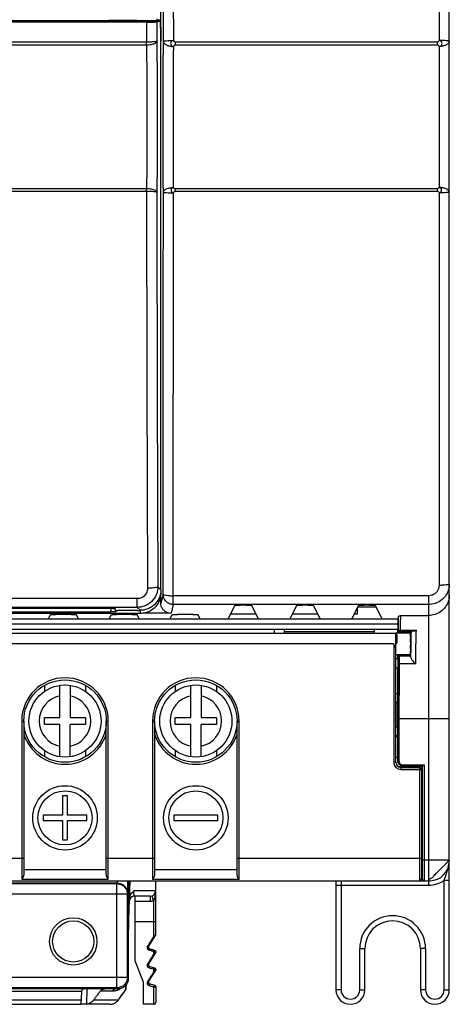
# Model space of a CAD drawing. Header units: millimetres. Extents: x 0 to 420, y 0 to 594.
# Tile 16 of 25: x 122 to 163, y 346 to 442. Entities that reach past the tile are written whole.
import ezdxf

# ---------------------------------------------------------------- set-up
doc = ezdxf.new("R2010")
doc.units = ezdxf.units.MM

msp = doc.modelspace()

# ---------------------------------------------------------------- linework, layer by layer
at = {"color": 7, "linetype": 'Continuous'}
for p, q in [((163.256, 347.527), (163.256, 507.127)), ((135.256, 386.376), (135.256, 493.168)), ((136.505, 439.703), (136.47, 492.385)), ((135.505, 439.628), (135.47, 492.309)), ((162.256, 491.382), (162.256, 439.703)), ((130.052, 441.62), (130.256, 441.688)), ((130.256, 441.688), (132.919, 441.688)), ((131.056, 441.688), (131.056, 441.579)), ((131.356, 441.688), (131.356, 441.577)), ((132.256, 441.688), (132.256, 441.577)), ((132.556, 441.688), (132.556, 441.574)), ((132.919, 441.688), (132.987, 441.654)), ((135.204, 441.644), (134.862, 441.758)), ((133.863, 441.496), (64.648, 441.496)), ((129.085, 441.614), (102.719, 441.614)), ((130.056, 441.575), (102.756, 441.575)), ((130.052, 441.62), (129.085, 441.614)), ((131.356, 441.577), (135.08, 441.577)), ((132.556, 441.654), (133.424, 441.654)), ((133.424, 441.654), (133.424, 441.577)), ((133.45, 441.645), (133.424, 441.654)), ((133.45, 441.645), (133.45, 441.577)), ((133.45, 441.644), (135.204, 441.644)), ((133.863, 441.496), (133.859, 439.545)), ((134.863, 441.504), (134.859, 439.627)), ((135.08, 441.577), (134.863, 441.504)), ((135.204, 441.536), (135.08, 441.577)), ((133.859, 439.545), (64.652, 439.545)), ((133.858, 439.247), (64.653, 439.247)), ((162.101, 439.545), (136.661, 439.545)), ((136.661, 439.545), (136.661, 439.247)), ((162.101, 439.247), (136.661, 439.247)), ((162.101, 439.247), (162.101, 439.545)), ((162.256, 439.118), (162.256, 425.427)), ((133.869, 425.054), (64.642, 425.054)), ((133.867, 425.313), (64.644, 425.313)), ((136.469, 385.789), (136.502, 424.917)), ((162.122, 425.313), (136.636, 425.313)), ((136.636, 425.313), (136.636, 425.054)), ((162.122, 425.054), (136.636, 425.054)), ((162.122, 425.054), (162.122, 425.313)), ((162.256, 424.917), (162.256, 386.798)), ((134.965, 386.667), (135.256, 386.376)), ((132.969, 385.512), (65.542, 385.512)), ((132.969, 384.664), (132.969, 385.512)), ((135.256, 385.085), (135.256, 386.071)), ((135.469, 385.94), (135.256, 385.085)), ((161.256, 385.789), (136.469, 385.789)), ((136.469, 384.941), (136.469, 385.789)), ((161.256, 357.677), (161.256, 385.789)), ((132.969, 384.664), (65.542, 384.664)), ((128.856, 384.56), (69.656, 384.56)), ((130.391, 384.541), (130.391, 384.225)), ((130.856, 384.351), (130.856, 384.508)), ((130.891, 384.348), (130.891, 384.238)), ((132.956, 384.345), (131.056, 384.345)), ((132.969, 384.664), (133.257, 384.376)), ((133.156, 384.371), (133.156, 384.351)), ((133.256, 384.371), (133.256, 384.07)), ((136.469, 384.941), (136.255, 384.085)), ((161.256, 384.941), (136.469, 384.941)), ((141.799, 383.54), (142.464, 384.871)), ((143.547, 384.888), (142.964, 384.888)), ((144.047, 384.871), (144.712, 383.54)), ((147.799, 383.54), (148.464, 384.871)), ((149.547, 384.888), (148.964, 384.888)), ((150.047, 384.871), (150.712, 383.54)), ((153.799, 383.54), (154.464, 384.871)), ((154.356, 384.027), (154.356, 384.653)), ((154.392, 384.727), (156.119, 384.727)), ((155.547, 384.888), (154.964, 384.888)), ((156.047, 384.871), (156.712, 383.54)), ((133.256, 384.07), (65.256, 384.07)), ((68.12, 384.225), (130.391, 384.225)), ((68.331, 383.54), (158.272, 383.54)), ((124.349, 383.54), (124.561, 383.963)), ((126.551, 383.98), (125.06, 383.98)), ((127.262, 383.54), (127.051, 383.963)), ((130.249, 383.54), (130.461, 383.963)), ((132.451, 383.98), (130.96, 383.98)), ((133.162, 383.54), (132.951, 383.963)), ((136.255, 384.085), (133.476, 384.085)), ((136.149, 383.54), (136.361, 383.963)), ((138.351, 383.98), (136.86, 383.98)), ((139.062, 383.54), (138.851, 383.963)), ((142.042, 384.027), (144.469, 384.027)), ((148.042, 384.027), (150.469, 384.027)), ((154.042, 384.027), (154.356, 384.027)), ((158.339, 383.807), (158.272, 383.54)), ((158.272, 383.54), (158.272, 383.027)), ((158.556, 383.877), (161.256, 383.877)), ((158.268, 382.527), (68.311, 382.527)), ((158.272, 383.027), (68.32, 383.027)), ((146.276, 382.127), (146.276, 382.527)), ((147.256, 382.127), (147.256, 382.527)), ((158.256, 382.174), (158.256, 382.527)), ((158.311, 382.477), (158.261, 382.377)), ((158.513, 382.45), (160.057, 382.45)), ((158.056, 382.127), (68.456, 382.127)), ((147.256, 382.327), (155.956, 382.327)), ((155.956, 382.127), (155.956, 382.327)), ((158.056, 369.627), (158.056, 382.177)), ((158.056, 382.177), (159.456, 382.177)), ((158.155, 381.793), (158.156, 381.227)), ((158.411, 382.377), (158.361, 382.277)), ((158.412, 382.377), (158.411, 382.377)), ((158.414, 382.377), (158.412, 382.377)), ((158.418, 382.378), (158.414, 382.377)), ((158.422, 382.378), (158.418, 382.378)), ((158.422, 382.378), (159.797, 382.378)), ((159.456, 382.277), (159.543, 382.364)), ((159.456, 382.227), (159.456, 382.277)), ((157.856, 381.127), (68.656, 381.127)), ((157.856, 381.127), (157.856, 369.627)), ((158.056, 380.077), (159.456, 380.077)), ((158.056, 379.697), (158.256, 379.697)), ((158.256, 379.697), (158.256, 380.08)), ((158.261, 379.877), (158.282, 379.836)), ((158.361, 379.977), (158.382, 379.936)), ((159.496, 379.936), (158.382, 379.936)), ((159.456, 380.027), (159.456, 379.977)), ((159.496, 379.936), (159.456, 379.977)), ((158.056, 378.797), (158.256, 378.797)), ((158.256, 376.259), (158.256, 378.797)), ((159.996, 379.172), (158.384, 379.172)), ((123.956, 377.085), (123.956, 376.494)), ((125.456, 373.977), (125.456, 377.091)), ((126.456, 377.091), (126.456, 373.977)), ((127.956, 377.085), (127.956, 376.494)), ((136.656, 377.085), (136.656, 376.497)), ((138.156, 373.977), (138.156, 377.091)), ((139.156, 377.091), (139.156, 373.977)), ((140.656, 377.085), (140.656, 376.497)), ((158.259, 376.259), (158.056, 376.259)), ((158.252, 375.459), (158.252, 376.259)), ((158.056, 375.459), (158.252, 375.459)), ((158.242, 373.027), (158.242, 375.459)), ((123.956, 373.277), (123.956, 373.977)), ((123.956, 373.977), (125.456, 373.977)), ((126.456, 373.977), (127.956, 373.977)), ((127.956, 373.977), (127.956, 373.277)), ((136.656, 373.277), (136.656, 373.977)), ((136.656, 373.977), (138.156, 373.977)), ((139.156, 373.977), (140.656, 373.977)), ((140.656, 373.977), (140.656, 373.277)), ((158.271, 373.883), (158.271, 369.759)), ((158.271, 373.883), (163.256, 373.883)), ((158.371, 373.883), (158.371, 369.759)), ((121.756, 373.627), (121.756, 358.253)), ((121.956, 373.627), (121.756, 373.627)), ((121.956, 373.627), (121.956, 358.836)), ((125.456, 373.277), (123.956, 373.277)), ((125.456, 370.163), (125.456, 373.277)), ((126.456, 370.163), (126.456, 373.277)), ((127.956, 373.277), (126.456, 373.277)), ((129.956, 358.836), (129.956, 373.627)), ((129.956, 373.627), (130.156, 373.627)), ((130.156, 358.253), (130.156, 373.627)), ((134.456, 373.627), (134.456, 358.253)), ((134.656, 373.627), (134.456, 373.627)), ((134.656, 373.627), (134.656, 358.836)), ((138.156, 373.277), (136.656, 373.277)), ((138.156, 370.163), (138.156, 373.277)), ((139.156, 370.163), (139.156, 373.277)), ((140.656, 373.277), (139.156, 373.277)), ((142.656, 358.836), (142.656, 373.627)), ((142.656, 373.627), (142.856, 373.627)), ((142.856, 358.253), (142.856, 373.627)), ((158.252, 373.027), (158.056, 373.027)), ((158.252, 372.227), (158.252, 373.027)), ((158.056, 372.227), (158.259, 372.227)), ((158.056, 372.127), (158.256, 372.127)), ((158.256, 369.759), (158.256, 372.227)), ((123.956, 370.759), (123.956, 370.169)), ((127.956, 370.759), (127.956, 370.169)), ((136.656, 370.757), (136.656, 370.169)), ((140.656, 370.757), (140.656, 370.169)), ((158.056, 370.127), (158.256, 370.127)), ((158.056, 369.627), (157.856, 369.627)), ((158.371, 369.759), (158.256, 369.759)), ((158.256, 369.227), (160.629, 369.227)), ((158.556, 369.127), (158.556, 368.927)), ((158.556, 369.127), (160.356, 369.127)), ((158.771, 369.359), (158.771, 369.259)), ((158.771, 369.359), (160.829, 369.359)), ((158.771, 369.259), (160.656, 369.259)), ((160.356, 369.127), (160.356, 358.127)), ((160.629, 369.259), (160.629, 358.327)), ((160.829, 369.359), (160.829, 358.127)), ((158.556, 368.927), (160.556, 368.927)), ((160.556, 368.927), (160.556, 358.327)), ((160.629, 368.591), (160.556, 368.591)), ((160.629, 368.391), (160.556, 368.391)), ((160.629, 368.227), (160.556, 368.227)), ((125.706, 366.357), (125.706, 364.477)), ((126.206, 366.357), (125.706, 366.357)), ((126.206, 364.477), (126.206, 366.357)), ((123.826, 364.477), (123.826, 363.977)), ((125.706, 364.477), (123.826, 364.477)), ((128.086, 364.477), (126.206, 364.477)), ((128.086, 363.977), (128.086, 364.477)), ((140.781, 364.477), (136.531, 364.477)), ((136.531, 364.477), (136.531, 363.977)), ((140.781, 363.977), (140.781, 364.477)), ((123.826, 363.977), (125.706, 363.977)), ((125.706, 363.977), (125.706, 362.097)), ((126.206, 362.097), (126.206, 363.977)), ((126.206, 363.977), (128.086, 363.977)), ((136.531, 363.977), (140.781, 363.977)), ((125.706, 362.097), (126.206, 362.097)), ((117.256, 360.327), (121.956, 360.327)), ((129.956, 360.327), (134.656, 360.327)), ((142.656, 360.327), (160.556, 360.327)), ((163.256, 360.127), (160.629, 360.127)), ((129.956, 359.195), (121.956, 359.195)), ((142.656, 359.195), (134.656, 359.195)), ((65.71, 358.127), (160.356, 358.127)), ((131.056, 358.077), (79.456, 358.077)), ((131.052, 357.877), (79.459, 357.877)), ((79.512, 357.842), (131, 357.842)), ((130.156, 358.253), (121.756, 358.253)), ((131.035, 357.877), (131, 357.842)), ((131, 347.729), (131, 357.842)), ((131.052, 357.877), (131.052, 358.077)), ((131.056, 358.077), (131.056, 358.127)), ((132.052, 356.894), (132.052, 358.127)), ((132.104, 358.127), (132.102, 348.626)), ((132.103, 353.487), (132.265, 358.127)), ((142.856, 358.253), (134.456, 358.253)), ((134.756, 352.87), (134.756, 358.127)), ((152.256, 358.127), (152.256, 347.527)), ((152.256, 357.677), (161.256, 357.677)), ((152.756, 358.127), (152.756, 347.527)), ((160.367, 358.127), (161.356, 358.127)), ((160.629, 358.327), (160.556, 358.327)), ((162.756, 347.527), (162.756, 358.177)), ((162.756, 358.177), (163.256, 358.177)), ((78.512, 356.842), (131.999, 356.842)), ((132.052, 356.894), (131.999, 356.842)), ((131.999, 356.842), (131.999, 348.728)), ((134.256, 356.627), (132.695, 356.627)), ((132.756, 350.339), (132.756, 356.627)), ((134.256, 356.127), (134.256, 356.627)), ((134.556, 356.173), (134.406, 356.65)), ((132.756, 356.127), (134.256, 356.127)), ((134.556, 356.173), (134.556, 352.681)), ((134.756, 354.127), (132.756, 354.127)), ((134.079, 351.764), (134.732, 352.79)), ((133.956, 351.608), (133.956, 351.652)), ((134.056, 351.64), (134.056, 351.683)), ((134.079, 350.064), (134.732, 351.09)), ((134.683, 351.347), (134.164, 351.496)), ((134.556, 351.244), (134.556, 350.959)), ((134.756, 351.251), (134.756, 351.17)), ((154.556, 347.527), (154.556, 351.527)), ((154.556, 351.527), (155.056, 351.527)), ((155.056, 347.527), (155.056, 351.527)), ((160.456, 351.527), (160.456, 347.527)), ((160.956, 351.527), (160.456, 351.527)), ((160.956, 351.527), (160.956, 347.527)), ((133.556, 348.339), (132.756, 350.339)), ((133.956, 349.887), (133.956, 349.931)), ((134.056, 349.94), (134.056, 349.983)), ((134.079, 348.364), (134.732, 349.39)), ((134.683, 349.647), (134.164, 349.796)), ((134.556, 349.522), (134.556, 349.238)), ((134.756, 349.551), (134.756, 349.47)), ((131.999, 348.728), (111.398, 348.728)), ((131.902, 347.718), (131.913, 348.043)), ((131.999, 348.728), (132.102, 348.626)), ((133.556, 348.339), (133.556, 346.127)), ((133.956, 348.165), (133.956, 348.209)), ((134.056, 348.24), (134.056, 348.283)), ((134.683, 347.947), (134.164, 348.096)), ((131.101, 347.627), (110.936, 347.627)), ((131, 347.729), (111.398, 347.729)), ((116.903, 347.404), (127.583, 347.404)), ((127.533, 346.128), (127.575, 347.333)), ((128.085, 347.627), (128.034, 346.149)), ((130.555, 347.404), (129.378, 347.404)), ((131, 347.729), (131.101, 347.627)), ((131.84, 347.542), (131.844, 347.548)), ((134.556, 347.801), (134.556, 346.127)), ((134.756, 347.851), (134.756, 346.327)), ((152.756, 347.527), (152.256, 347.527)), ((154.556, 347.527), (155.056, 347.527)), ((160.956, 347.527), (160.456, 347.527)), ((162.756, 347.527), (163.256, 347.527)), ((80.211, 346.127), (127.533, 346.127)), ((111.506, 346.572), (127.549, 346.572)), ((130.304, 346.127), (127.546, 346.127)), ((128.752, 346.572), (131.135, 346.572)), ((134.556, 346.127), (133.556, 346.127))]:
    msp.add_line(p, q, dxfattribs=at)
for centre, radius in [((125.956, 373.627), 4), ((138.656, 373.627), 4), ((125.956, 373.627), 3.5), ((138.656, 373.627), 3.5), ((125.956, 364.227), 3.125), ((138.656, 364.227), 3.125), ((125.956, 364.227), 2.625), ((138.656, 364.227), 2.625), ((126.756, 352.227), 2.3), ((126.756, 352.227), 2)]:
    msp.add_circle(centre, radius, dxfattribs=at)
for centre, radius, start, end in [((158.056, 381.227), 0.1, 277.95998, 0), ((125.956, 373.627), 4.2, 0, 180), ((138.656, 373.627), 4.2, 0, 180), ((125.956, 373.627), 2.5, 101.53696, 258.46304), ((125.956, 373.627), 2.5, 281.53696, 78.46304), ((138.656, 373.627), 2.5, 101.53696, 258.46304), ((138.656, 373.627), 2.5, 281.53696, 78.46304), ((125.956, 373.627), 4.2, 197.74403, 342.25476), ((138.656, 373.627), 4.2, 197.74403, 342.25476), ((158.556, 369.627), 0.7, 180, 270), ((158.556, 369.627), 0.5, 180, 270), ((160.356, 368.927), 0.2, 0, 90), ((161.356, 360.027), 1.9, 270, 0), ((161.256, 360.177), 2, 342, 350.8903), ((160.356, 358.327), 0.2, 270, 360), ((160.829, 358.327), 0.2, 180, 270), ((161.256, 360.177), 2.5, 270, 306.8699), ((132.695, 356.127), 0.5, 90.0001, 178), ((134.256, 357.127), 0.5, 270.00039, 0), ((134.256, 357.127), 1, 270, 287.4576), ((157.756, 351.527), 3.2, 0, 180), ((157.756, 351.527), 2.7, 0, 180), ((134.606, 352.87), 0.15, 327.52881, 359.96848), ((134.206, 351.683), 0.15, 147.52881, 180), ((134.206, 351.64), 0.15, 180, 254.0546), ((134.656, 351.251), 0.1, 359.99939, 74.0524), ((134.606, 351.17), 0.15, 327.52881, 0), ((134.206, 349.983), 0.15, 147.52881, 180), ((134.206, 349.94), 0.15, 180, 254.0546), ((134.656, 349.551), 0.1, 0.00015, 74.05514), ((134.606, 349.47), 0.15, 327.52881, 0), ((134.206, 348.283), 0.15, 147.52881, 180), ((134.206, 348.24), 0.15, 180, 254.0546), ((134.656, 347.851), 0.1, 359.99994, 74.0544), ((153.656, 347.527), 1.4, 180, 0), ((153.656, 347.527), 0.9, 180, 0), ((161.856, 347.527), 1.4, 180, 0), ((161.856, 347.527), 0.9, 180, 0), ((134.556, 346.327), 0.2, 270, 0)]:
    msp.add_arc(centre, radius, start, end, dxfattribs=at)
for points, start_tangent, end_tangent in [([(129.085, 441.614), (129.148, 441.576), (129.149, 441.575)], (0.999675, -0.025505), (0.655656, -0.755059)), ([(130.052, 441.62), (130.046, 441.575)], (-0.948703, -0.31617), (0.136912, -0.990583)), ([(130.311, 441.575), (130.056, 441.575)], (-1, 0.000134), (-1, 0)), ([(131.056, 441.584), (131.022, 441.581), (130.921, 441.579), (130.762, 441.578), (130.555, 441.576), (130.311, 441.575)], (0, -1), (-1, 0.000134)), ([(131.356, 441.577), (131.241, 441.577), (131.144, 441.577), (131.078, 441.578), (131.056, 441.579)], (-1, 0), (0, 1)), ([(133.863, 441.496), (134.115, 441.496), (134.356, 441.497), (134.561, 441.498), (134.72, 441.5), (134.824, 441.502), (134.863, 441.504)], (1, 0), (0.948703, 0.31617)), ([(135.204, 441.644), (135.217, 441.574), (135.215, 441.487)], (0.948703, -0.31617), (0.062513, -0.998044)), ([(135.255, 439.793), (135.254, 440.044), (135.249, 440.531), (135.24, 440.943), (135.23, 441.261), (135.217, 441.465), (135.204, 441.536)], (-0.003793, 0.999993), (-0.948703, 0.31617)), ([(135.215, 441.487), (135.23, 441.37)], (0.062513, -0.998044), (0.126355, -0.991985)), ([(135.23, 441.37), (135.24, 441.052), (135.249, 440.639), (135.254, 440.153), (135.256, 439.644)], (0.126355, -0.991985), (0, -1)), ([(135.255, 439.644), (135.255, 439.793)], (-0.001882, 0.999998), (-0.003793, 0.999993)), ([(134.859, 439.627), (134.83, 439.545), (134.752, 439.466), (134.631, 439.394), (134.471, 439.333), (134.282, 439.287), (134.074, 439.258), (133.858, 439.247)], (-0.068932, -0.997621), (-0.999962, -0.00866)), ([(133.858, 439.247), (133.858, 439.341), (133.859, 439.441), (133.859, 439.545)], (0.00701, 0.999975), (0.00601, 0.999982)), ([(133.858, 439.247), (133.88, 437.706), (133.898, 436.016), (133.909, 434.248), (133.914, 432.483), (133.913, 430.786), (133.907, 429.202), (133.896, 427.753), (133.883, 426.454), (133.867, 425.313)], (0.017025, -0.999855), (-0.015206, -0.999884)), ([(134.859, 439.627), (134.82, 439.607), (134.716, 439.587), (134.555, 439.57), (134.348, 439.556), (134.111, 439.548), (133.859, 439.545)], (-0.310664, -0.95052), (-0.999998, -0.002213)), ([(134.859, 439.627), (134.881, 437.992), (134.898, 436.213), (134.909, 434.359), (134.914, 432.51), (134.913, 430.733), (134.907, 429.07), (134.897, 427.544), (134.884, 426.171), (134.869, 424.959)], (0.015509, -0.99988), (-0.01388, -0.999904)), ([(135.256, 439.536), (135.255, 439.644)], (0, 1), (-0.001882, 0.999998)), ([(135.502, 424.96), (135.493, 427.313), (135.488, 429.803), (135.487, 432.346), (135.489, 434.876), (135.496, 437.329), (135.505, 439.628)], (-0.004629, 0.999989), (0.005179, 0.999987)), ([(135.505, 439.627), (135.583, 439.656), (135.8, 439.681), (136.124, 439.697), (136.505, 439.703)], (0.11397, 0.993484), (1, 0.00066)), ([(135.505, 439.627), (135.583, 439.432), (135.801, 439.267), (136.124, 439.157), (136.505, 439.118)], (0.014652, -0.999893), (0.999999, -0.00171)), ([(136.505, 439.703), (136.359, 439.658), (136.238, 439.562), (136.21, 439.41), (136.245, 439.263), (136.358, 439.16), (136.505, 439.118)], (-0.9658, -0.25929), (0.99677, -0.080308)), ([(136.502, 425.427), (136.493, 427.625), (136.488, 429.948), (136.487, 432.321), (136.489, 434.683), (136.496, 436.972), (136.505, 439.118)], (-0.004957, 0.999988), (0.005538, 0.999985)), ([(136.505, 439.703), (136.555, 439.595), (136.661, 439.545)], (0.037878, -0.999282), (1, 0)), ([(136.505, 439.118), (136.556, 439.207), (136.661, 439.247)], (0.087203, 0.996191), (1, 0.000004)), ([(162.256, 439.703), (162.205, 439.595), (162.101, 439.545)], (-0.069238, -0.9976), (-1, 0)), ([(162.256, 439.118), (162.205, 439.207), (162.101, 439.247)], (-0.045235, 0.998976), (-1, 0)), ([(162.256, 439.118), (162.402, 439.161), (162.52, 439.261), (162.551, 439.41), (162.516, 439.558), (162.403, 439.661), (162.256, 439.703)], (0.976398, 0.21598), (-0.995735, 0.092255)), ([(163.256, 439.627), (163.179, 439.656), (162.963, 439.681), (162.638, 439.697), (162.256, 439.703)], (0, 1), (-1, 0)), ([(163.256, 439.627), (163.181, 439.434), (162.964, 439.268), (162.638, 439.157), (162.256, 439.118)], (0, -1), (-1, 0)), ([(135.502, 424.959), (135.579, 425.137), (135.797, 425.289), (136.121, 425.391), (136.502, 425.427)], (0.01907, 0.999818), (0.999202, -0.039937)), ([(136.502, 425.427), (136.353, 425.375), (136.258, 425.25), (136.257, 425.094), (136.353, 424.97), (136.502, 424.917)], (-0.997288, -0.0736), (0.992691, -0.120681)), ([(136.502, 425.427), (136.546, 425.348), (136.636, 425.313)], (0.06385, -0.99796), (1, -0.000003)), ([(162.256, 425.427), (162.211, 425.349), (162.122, 425.313)], (-0.10451, -0.994524), (-1, 0.000022)), ([(163.256, 424.959), (163.179, 425.138), (162.963, 425.29), (162.638, 425.392), (162.256, 425.427)], (0, 1), (-1, 0)), ([(162.256, 424.917), (162.405, 424.97), (162.5, 425.094), (162.501, 425.251), (162.405, 425.374), (162.256, 425.427)], (0.996704, 0.081119), (-0.994221, 0.107355)), ([(134.869, 424.959), (134.829, 425.048), (134.726, 425.132), (134.565, 425.206), (134.358, 425.263), (134.12, 425.299), (133.867, 425.313)], (-0.074294, 0.997236), (-0.999966, 0.008271)), ([(133.869, 425.054), (133.868, 425.143), (133.868, 425.231), (133.867, 425.313)], (-0.00584, 0.999983), (-0.006637, 0.999978)), ([(133.869, 425.054), (133.889, 412.169), (133.921, 399.317), (133.965, 386.518)], (0.001089, -0.999999), (0.003927, -0.999992)), ([(134.869, 424.959), (134.829, 424.983), (134.726, 425.005), (134.565, 425.025), (134.358, 425.04), (134.121, 425.05), (133.869, 425.054)], (-0.274298, 0.961645), (-0.999997, 0.002514)), ([(134.869, 424.959), (134.889, 412.155), (134.921, 399.384), (134.965, 386.667)], (0.001102, -0.999999), (0.003938, -0.999992)), ([(135.469, 385.94), (135.49, 405.363), (135.502, 424.96)], (0.001331, 0.999999), (0.000367, 1)), ([(135.502, 424.959), (135.581, 424.943), (135.798, 424.929), (136.121, 424.92), (136.502, 424.917)], (0.198971, -0.980005), (1, 0.000518)), ([(136.502, 424.917), (136.546, 425.01), (136.636, 425.054)], (0.087095, 0.9962), (1, 0)), ([(162.256, 424.917), (162.213, 425.01), (162.122, 425.054)], (-0.050805, 0.998709), (-1, -0.000005)), ([(163.256, 424.959), (163.181, 424.943), (162.964, 424.929), (162.638, 424.92), (162.256, 424.917)], (0, -1), (-1, 0)), ([(134.965, 386.667), (134.915, 386.22), (134.767, 385.796), (134.529, 385.416), (134.213, 385.1), (133.835, 384.861), (133.413, 384.714), (132.969, 384.664)], (0.001548, -0.999999), (-1, -0.000461)), ([(133.965, 386.518), (133.941, 386.294), (133.868, 386.081), (133.749, 385.89), (133.591, 385.731), (133.402, 385.611), (133.191, 385.537), (132.969, 385.512)], (0.003731, -0.999993), (-1, -0.000232)), ([(134.965, 386.667), (134.909, 386.622), (134.765, 386.581), (134.544, 386.548), (134.269, 386.526), (133.965, 386.518)], (-0.171419, -0.985198), (-0.999993, -0.003853)), ([(135.256, 386.376), (135.244, 386.162)], (0, -1), (-0.107119, -0.994246)), ([(135.255, 386.376), (135.256, 386.419)], (0.021568, 0.999767), (0, 1)), ([(163.256, 386.946), (163.157, 386.324), (162.872, 385.765), (162.426, 385.32), (161.869, 385.037), (161.256, 384.941)], (0.00001, -1), (-1, -0.000031)), ([(162.256, 386.798), (162.207, 386.486), (162.064, 386.204), (161.841, 385.98), (161.561, 385.837), (161.256, 385.789)], (0.000055, -1), (-1, -0.000035)), ([(163.256, 386.946), (163.179, 386.889), (162.963, 386.841), (162.638, 386.809), (162.256, 386.798)], (0, -1), (-1, -0.000003)), ([(135.256, 386.071), (135.187, 385.553), (134.988, 385.07), (134.67, 384.656), (134.255, 384.338), (133.773, 384.138), (133.256, 384.07)], (0, -1), (-1, 0)), ([(135.21, 385.95), (135.069, 385.533), (134.842, 385.159), (134.547, 384.849), (134.186, 384.606), (133.779, 384.446), (133.356, 384.379)], (-0.212957, -0.977062), (-0.998767, -0.049643)), ([(135.244, 386.162), (135.21, 385.95)], (-0.107119, -0.994246), (-0.212957, -0.977062)), ([(136.469, 384.941), (136.091, 385.015), (135.764, 385.231), (135.546, 385.556), (135.469, 385.94)], (-1, 0.000304), (-0.000305, 1)), ([(135.469, 385.94), (135.548, 385.882), (135.767, 385.834), (136.093, 385.801), (136.469, 385.789)], (0.077258, -0.997011), (0.999789, 0.020553)), ([(163.256, 385.876), (163.158, 385.258), (162.874, 384.701), (162.431, 384.259), (161.874, 383.975), (161.256, 383.877)], (0, -1), (-1, 0)), ([(130.856, 384.508), (130.787, 384.521), (130.588, 384.534), (130.27, 384.545), (129.855, 384.553), (129.373, 384.558), (128.856, 384.56)], (0, 1), (-1, 0)), ([(130.856, 384.351), (130.871, 384.349), (130.914, 384.347), (130.98, 384.346), (131.056, 384.345)], (0, -1), (1, 0)), ([(132.956, 384.345), (133.031, 384.346), (133.097, 384.347), (133.14, 384.349), (133.156, 384.351)], (1, 0), (0, 1)), ([(133.156, 384.371), (133.168, 384.373), (133.203, 384.375), (133.257, 384.376)], (0, 1), (0.99989, 0.014843)), ([(133.356, 384.379), (133.305, 384.377), (133.257, 384.376)], (-0.998767, -0.049643), (-0.99989, -0.014843)), ([(136.255, 384.085), (135.946, 384.134), (135.668, 384.276), (135.447, 384.496), (135.305, 384.776), (135.256, 385.085)], (-1, 0), (0, 1)), ([(142.464, 384.871), (142.504, 384.877), (142.613, 384.883), (142.776, 384.886), (142.964, 384.888)], (0.447105, 0.894482), (1, 0)), ([(143.547, 384.888), (143.735, 384.886), (143.897, 384.883), (144.007, 384.877), (144.047, 384.871)], (1, 0), (0.447105, -0.894482)), ([(148.464, 384.871), (148.504, 384.877), (148.613, 384.883), (148.776, 384.886), (148.964, 384.888)], (0.447105, 0.894482), (1, 0)), ([(149.547, 384.888), (149.735, 384.886), (149.897, 384.883), (150.007, 384.877), (150.047, 384.871)], (1, 0), (0.447105, -0.894482)), ([(154.464, 384.871), (154.504, 384.877), (154.613, 384.883), (154.776, 384.886), (154.964, 384.888)], (0.447105, 0.894482), (1, 0)), ([(155.547, 384.888), (155.735, 384.886), (155.897, 384.883), (156.007, 384.877), (156.047, 384.871)], (1, 0), (0.447105, -0.894482)), ([(124.561, 383.963), (124.601, 383.969), (124.711, 383.975), (124.873, 383.979), (125.06, 383.98)], (0.447105, 0.894482), (1, 0)), ([(126.551, 383.98), (126.738, 383.979), (126.9, 383.975), (127.01, 383.969), (127.051, 383.963)], (1, 0), (0.447105, -0.894482)), ([(130.891, 384.238), (130.853, 384.233), (130.744, 384.228), (130.582, 384.226), (130.391, 384.225)], (0, -1), (-1, 0)), ([(130.461, 383.963), (130.501, 383.969), (130.611, 383.975), (130.773, 383.979), (130.96, 383.98)], (0.447105, 0.894482), (1, 0)), ([(132.451, 383.98), (132.638, 383.979), (132.8, 383.975), (132.91, 383.969), (132.951, 383.963)], (1, 0), (0.447105, -0.894482)), ([(136.361, 383.963), (136.401, 383.969), (136.511, 383.975), (136.673, 383.979), (136.86, 383.98)], (0.447105, 0.894482), (1, 0)), ([(138.351, 383.98), (138.538, 383.979), (138.7, 383.975), (138.81, 383.969), (138.851, 383.963)], (1, 0), (0.447105, -0.894482)), ([(158.311, 382.477), (158.319, 382.988), (158.328, 383.442), (158.339, 383.807)], (0.013646, 0.999907), (0.036709, 0.999326)), ([(158.339, 383.807), (158.359, 383.823), (158.407, 383.84), (158.475, 383.858), (158.556, 383.877)], (0.242436, 0.970167), (0.974027, 0.226433)), ([(158.513, 382.45), (158.522, 382.956), (158.532, 383.394), (158.543, 383.719), (158.556, 383.877)], (0.014778, 0.999891), (0.24662, 0.969112)), ([(155.991, 382.527), (155.973, 382.499), (155.96, 382.426), (155.956, 382.327)], (-1, 0), (0, -1)), ([(158.272, 383.027), (158.272, 382.836), (158.271, 382.672), (158.269, 382.564), (158.268, 382.527)], (0, -1), (-1, 0)), ([(158.411, 382.377), (158.361, 382.39), (158.325, 382.427), (158.311, 382.477)], (-1, 0.000152), (-0.000151, 1)), ([(158.332, 382.441), (158.317, 382.457), (158.311, 382.477)], (-0.828482, 0.560016), (-0.062352, 0.998054)), ([(158.513, 382.45), (158.442, 382.425), (158.379, 382.422), (158.332, 382.441)], (-0.892945, -0.450167), (-0.771856, 0.635798)), ([(158.422, 382.378), (158.385, 382.386), (158.353, 382.408), (158.332, 382.441)], (-0.999991, 0.004226), (-0.36542, 0.930843)), ([(158.513, 382.45), (158.477, 382.411), (158.446, 382.387), (158.422, 382.378)], (-0.626323, -0.779564), (-0.996427, -0.084456)), ([(159.797, 382.378), (159.881, 382.388), (159.968, 382.412), (160.057, 382.45)], (0.999808, 0.019599), (0.895928, 0.4442)), ([(159.996, 379.172), (160.013, 380.435), (160.033, 381.536), (160.057, 382.45)], (0.011419, 0.999935), (0.030422, 0.999537)), ([(158.056, 382.114), (158.072, 382.112), (158.084, 382.107), (158.093, 382.1), (158.102, 382.092), (158.109, 382.083), (158.116, 382.072), (158.122, 382.059), (158.128, 382.046), (158.133, 382.031), (158.137, 382.015), (158.141, 381.997), (158.144, 381.976), (158.147, 381.953), (158.15, 381.926), (158.152, 381.895), (158.154, 381.859), (158.155, 381.817), (158.155, 381.793)], (1, 0), (0.008069, -0.999967)), ([(158.261, 382.377), (158.259, 382.331)], (-0.447508, -0.89428), (0.07009, -0.997541)), ([(158.259, 382.331), (158.257, 382.269), (158.256, 382.225)], (0.07009, -0.997541), (-0.00972, -0.999953)), ([(158.256, 382.225), (158.256, 382.173)], (-0.00972, -0.999953), (-0.013328, -0.999911)), ([(158.311, 382.29), (158.275, 382.327), (158.261, 382.377)], (-0.867062, 0.498201), (-0.000152, 1)), ([(158.361, 382.277), (158.311, 382.29)], (-1, 0.000152), (-0.867062, 0.498201)), ([(158.361, 382.277), (158.359, 382.234), (158.357, 382.177)], (-0.477631, -0.878561), (-0.054042, -0.998539)), ([(159.273, 382.277), (159.091, 382.277), (158.726, 382.277), (158.361, 382.277)], (-0.999999, -0.001249), (-1, 0)), ([(159.456, 382.277), (159.273, 382.277)], (-1, 0), (-0.999999, -0.001249)), ([(159.463, 382.143), (159.469, 381.904)], (-0.197244, -0.980354), (0.132958, -0.991122)), ([(159.456, 382.227), (159.469, 382.175)], (1, 0), (-0.182947, -0.983123)), ([(159.469, 382.175), (159.463, 382.143)], (-0.182947, -0.983123), (-0.197244, -0.980354)), ([(159.469, 381.904), (159.473, 381.548), (159.475, 381.127), (159.473, 380.706), (159.469, 380.349)], (0.132957, -0.991122), (-0.132961, -0.991121)), ([(159.543, 382.364), (159.532, 381.846), (159.522, 381.336), (159.514, 380.833), (159.507, 380.338), (159.5, 379.85)], (-0.023902, -0.999714), (-0.01206, -0.999927)), ([(159.797, 382.378), (159.664, 382.374), (159.579, 382.37), (159.543, 382.364)], (-0.999808, -0.019599), (-0.706994, -0.70722)), ([(157.856, 381.127), (157.919, 380.983), (157.975, 380.849), (158.018, 380.729), (158.045, 380.621), (158.056, 380.527)], (0.408248, -0.912871), (0, -1)), ([(158.156, 381.227), (158.142, 381.232), (158.104, 381.236), (158.056, 381.238)], (0, 1), (-1, 0)), ([(158.256, 379.697), (158.257, 379.653), (158.259, 379.526), (158.259, 379.349), (158.259, 379.145), (158.259, 378.968), (158.257, 378.842), (158.256, 378.797)], (1, 0), (-1, 0)), ([(158.256, 380.081), (158.257, 379.985)], (0.013318, -0.999911), (0.051259, -0.998685)), ([(158.257, 379.985), (158.259, 379.923), (158.26, 379.88)], (0.051259, -0.998685), (0.365996, -0.930616)), ([(158.26, 379.88), (158.261, 379.877)], (0.365996, -0.930616), (0.447597, -0.894236)), ([(158.311, 379.963), (158.275, 379.927), (158.261, 379.877)], (-0.867061, -0.498202), (-0.000152, -1)), ([(158.282, 379.836), (158.283, 379.817), (158.284, 379.763), (158.284, 379.68), (158.285, 379.575), (158.285, 379.456), (158.285, 379.335), (158.284, 379.225)], (0.445691, -0.895187), (-0.005435, -0.999985)), ([(158.382, 379.936), (158.332, 379.923), (158.295, 379.886), (158.282, 379.836)], (-1, -0.000152), (-0.000152, -1)), ([(158.361, 379.977), (158.311, 379.963)], (-1, -0.000152), (-0.867061, -0.498202)), ([(158.357, 380.077), (158.359, 380.019), (158.36, 379.98)], (0.054243, -0.998528), (0.383435, -0.923568)), ([(158.36, 379.98), (158.361, 379.977)], (0.383435, -0.923568), (0.477667, -0.878541)), ([(159.273, 379.977), (159.091, 379.977), (158.726, 379.977), (158.361, 379.977)], (-0.999999, 0.001249), (-1, 0)), ([(158.382, 379.936), (158.383, 379.912), (158.384, 379.845), (158.384, 379.741), (158.385, 379.609), (158.385, 379.461), (158.385, 379.31), (158.384, 379.172)], (0.370643, -0.928775), (-0.004347, -0.999991)), ([(159.456, 379.977), (159.273, 379.977)], (-1, 0), (-0.999999, 0.001249)), ([(159.469, 380.349), (159.463, 380.11), (159.469, 380.078)], (-0.132961, -0.991121), (0.18295, -0.983122)), ([(159.469, 380.078), (159.456, 380.027)], (0.18295, -0.983122), (-1, 0)), ([(159.5, 379.85), (159.499, 379.896), (159.496, 379.936)], (-0.025754, 0.999668), (-0.707107, 0.707107)), ([(159.5, 379.85), (159.539, 379.717), (159.626, 379.569), (159.74, 379.423), (159.867, 379.288), (159.996, 379.172)], (0.025754, -0.999668), (0.767182, -0.641429)), ([(158.284, 379.225), (158.277, 377.62), (158.273, 375.782), (158.271, 373.883)], (-0.005437, -0.999985), (-0.000003, -1)), ([(158.384, 379.172), (158.335, 379.179), (158.298, 379.199), (158.284, 379.225)], (-0.999992, 0.003917), (-0.013884, 0.999904)), ([(158.384, 379.172), (158.377, 377.585), (158.373, 375.767), (158.371, 373.883)], (-0.005492, -0.999985), (-0.000001, -1)), ([(158.323, 369.509), (158.256, 369.759)], (-0.498176, 0.867076), (0, 1)), ([(158.271, 369.759), (158.288, 369.63), (158.309, 369.568)], (-0.000127, -1), (0.380694, -0.924701)), ([(158.309, 369.568), (158.337, 369.51)], (0.380694, -0.924701), (0.497767, -0.867311)), ([(158.402, 369.405), (158.323, 369.509)], (-0.707093, 0.70712), (-0.498176, 0.867076)), ([(158.337, 369.51), (158.416, 369.406)], (0.497767, -0.867311), (0.704916, -0.709291)), ([(158.371, 369.759), (158.385, 369.656), (158.424, 369.56)], (-0.000255, -1), (0.497694, -0.867353)), ([(158.672, 369.266), (158.506, 369.326), (158.402, 369.405)], (-0.98543, 0.170083), (-0.707093, 0.70712)), ([(158.416, 369.406), (158.52, 369.326), (158.642, 369.276), (158.706, 369.263)], (0.704916, -0.709291), (0.991466, -0.130368)), ([(158.424, 369.56), (158.487, 369.477), (158.57, 369.413), (158.667, 369.372), (158.718, 369.362)], (0.497694, -0.867353), (0.991274, -0.131818)), ([(158.756, 369.259), (158.672, 369.266)], (-1, 0), (-0.98543, 0.170083)), ([(158.706, 369.263), (158.771, 369.259)], (0.991466, -0.130368), (1, -0.000073)), ([(158.718, 369.362), (158.771, 369.359)], (0.991274, -0.131818), (1, -0.000149)), ([(160.829, 369.359), (160.776, 369.321), (160.728, 369.29), (160.687, 369.267), (160.656, 369.259)], (-0.816497, -0.57735), (-1, 0)), ([(160.554, 360.605), (160.629, 360.62)], (0.982744, -0.184973), (0, 1)), ([(162.762, 359.613), (162.439, 359.288), (162.095, 358.943), (161.769, 358.62)], (-0.744038, -0.668137), (-0.645509, -0.763753)), ([(162.756, 358.177), (162.803, 358.308), (162.857, 358.455), (162.918, 358.62), (162.985, 358.806), (163.056, 359.016), (163.127, 359.254), (163.19, 359.525)], (0.332839, 0.942984), (0.19386, 0.981029)), ([(163.256, 360.127), (163.196, 360.07), (163.026, 359.872), (162.762, 359.613)], (0, -1), (-0.744038, -0.668137)), ([(163.19, 359.525), (163.197, 359.559)], (0.19386, 0.981029), (0.184675, 0.9828)), ([(121.956, 358.836), (121.946, 358.703), (121.918, 358.571), (121.876, 358.447), (121.821, 358.338), (121.756, 358.253)], (0, -1), (-0.703856, -0.710343)), ([(130.156, 358.253), (130.075, 358.363), (130.012, 358.507), (129.971, 358.669), (129.956, 358.836)], (-0.703856, 0.710343), (0, 1)), ([(134.656, 358.836), (134.646, 358.703), (134.618, 358.571), (134.576, 358.447), (134.521, 358.338), (134.456, 358.253)], (0, -1), (-0.703856, -0.710343)), ([(142.856, 358.253), (142.775, 358.363), (142.712, 358.507), (142.671, 358.669), (142.656, 358.836)], (-0.703856, 0.710343), (0, 1)), ([(161.769, 358.62), (161.512, 358.356), (161.297, 358.187), (161.256, 358.127)], (-0.645509, -0.763753), (-1, 0)), ([(131, 357.842), (131.382, 357.765), (131.706, 357.549), (131.923, 357.224), (131.999, 356.842)], (1, -0.000305), (0.000305, -1)), ([(132.052, 356.894), (132.032, 357.074), (131.973, 357.261), (131.874, 357.439), (131.74, 357.595), (131.569, 357.726), (131.334, 357.832), (131.052, 357.877)], (-0.017757, 0.999842), (-1, 0)), ([(132.202, 356.334), (132.235, 356.533), (132.32, 356.737), (132.453, 356.938), (132.625, 357.135)], (0.035026, 0.999386), (0.692899, 0.721035)), ([(132.625, 357.135), (132.62, 357.004), (132.62, 356.882), (132.626, 356.776), (132.641, 356.693), (132.664, 356.643), (132.695, 356.627)], (-0.061254, -0.998122), (1, -0.000226)), ([(134.756, 357.127), (134.732, 357.128), (134.646, 357.129), (134.476, 357.131), (134.216, 357.132), (133.875, 357.133), (133.474, 357.134), (133.046, 357.135), (132.625, 357.135)], (0.000525, 1), (-1, 0.000698)), ([(134.556, 356.173), (134.595, 356.228), (134.631, 356.302), (134.665, 356.396), (134.694, 356.505), (134.717, 356.625), (134.735, 356.752), (134.747, 356.881), (134.754, 357.008), (134.756, 357.127)], (0.669161, 0.743117), (0.000006, 1)), ([(134.616, 352.729), (134.635, 352.745), (134.674, 352.778), (134.71, 352.81), (134.726, 352.824)], (0.772265, 0.6353), (0.735451, 0.677577)), ([(134.726, 352.824), (134.74, 352.837)], (0.735451, 0.677577), (0.711837, 0.702345)), ([(134.736, 352.797), (134.732, 352.79)], (-0.416327, -0.909215), (-0.5368, -0.843709)), ([(134.74, 352.837), (134.741, 352.82), (134.739, 352.804), (134.736, 352.797)], (0.192733, -0.981251), (-0.416326, -0.909215)), ([(134.74, 352.837), (134.751, 352.853), (134.754, 352.862)], (0.71277, 0.701398), (0.230101, 0.973167)), ([(134.754, 352.862), (134.756, 352.87)], (0.2301, 0.973167), (0.003124, 0.999995)), ([(133.995, 351.788), (134.008, 351.809)], (0.532073, 0.846698), (0.532073, 0.846698)), ([(134.008, 351.809), (134.087, 351.934)], (0.532073, 0.846698), (0.532073, 0.846698)), ([(134.087, 351.934), (134.179, 352.082), (134.366, 352.379), (134.461, 352.53)], (0.532073, 0.846698), (0.532073, 0.846698)), ([(134.461, 352.53), (134.556, 352.681)], (0.532073, 0.846698), (0.532073, 0.846698)), ([(134.556, 352.681), (134.596, 352.713), (134.616, 352.729)], (0.782589, 0.622539), (0.772265, 0.6353)), ([(134.556, 352.681), (134.596, 352.658), (134.626, 352.645), (134.64, 352.645)], (0.851587, -0.524213), (0.536864, 0.843669)), ([(133.956, 351.652), (133.96, 351.7), (133.973, 351.746), (133.983, 351.767)], (-0.000046, 1), (0.450242, 0.892906)), ([(133.956, 351.652), (134.006, 351.656), (134.042, 351.668), (134.052, 351.675)], (1, 0), (0.660164, 0.751121)), ([(133.956, 351.608), (134.006, 351.613), (134.042, 351.624), (134.056, 351.64)], (1, 0), (0, 1)), ([(133.973, 351.515), (133.963, 351.546), (133.956, 351.608)], (-0.366764, 0.930314), (0.000039, 1)), ([(134.007, 351.455), (133.988, 351.484), (133.973, 351.515)], (-0.600398, 0.799702), (-0.366764, 0.930314)), ([(133.983, 351.767), (133.995, 351.788)], (0.450242, 0.892906), (0.532082, 0.846693)), ([(133.995, 351.788), (134.033, 351.769), (134.064, 351.76), (134.074, 351.76)], (0.864288, -0.502998), (0.972461, 0.233067)), ([(134.081, 351.389), (134.029, 351.429), (134.007, 351.455)], (-0.864984, 0.501799), (-0.600398, 0.799702)), ([(134.052, 351.675), (134.056, 351.683)], (0.660164, 0.751121), (0, 1)), ([(134.074, 351.76), (134.079, 351.764)], (0.972461, 0.233067), (0.53688, 0.843659)), ([(134.137, 351.365), (134.081, 351.389)], (-0.960628, 0.277836), (-0.864984, 0.501799)), ([(134.137, 351.365), (134.154, 351.425), (134.165, 351.475), (134.164, 351.496)], (0.308543, 0.951211), (-0.961579, 0.274528)), ([(134.451, 351.274), (134.346, 351.304), (134.137, 351.365)], (-0.960601, 0.277932), (-0.960601, 0.277932)), ([(134.556, 351.244), (134.451, 351.274)], (-0.960601, 0.277932), (-0.960601, 0.277932)), ([(134.459, 350.805), (134.556, 350.959)], (0.532073, 0.846698), (0.532073, 0.846698)), ([(134.556, 351.244), (134.573, 351.304), (134.584, 351.355), (134.583, 351.376)], (0.311967, 0.950093), (-0.961524, 0.274721)), ([(134.667, 351.234), (134.631, 351.236), (134.556, 351.244)], (-0.999799, 0.020052), (-0.98962, 0.143709)), ([(134.556, 350.959), (134.595, 350.991), (134.635, 351.025)], (0.781998, 0.623281), (0.751445, 0.659796)), ([(134.556, 350.959), (134.593, 350.943), (134.623, 350.938), (134.64, 350.945)], (0.881166, -0.472808), (0.536874, 0.843663)), ([(134.635, 351.025), (134.674, 351.06), (134.71, 351.096), (134.726, 351.113)], (0.751445, 0.659796), (0.67356, 0.739132)), ([(134.756, 351.251), (134.741, 351.24), (134.698, 351.234), (134.667, 351.234)], (-0.000488, -1), (-0.999799, 0.020052)), ([(134.726, 351.113), (134.74, 351.129)], (0.67356, 0.739132), (0.666149, 0.745818)), ([(134.74, 351.129), (134.74, 351.115), (134.738, 351.102), (134.732, 351.09)], (0.129799, -0.99154), (-0.536836, -0.843687)), ([(134.74, 351.129), (134.752, 351.149), (134.754, 351.159)], (0.627914, 0.778283), (0.184617, 0.982811)), ([(134.754, 351.159), (134.756, 351.17)], (0.184617, 0.982811), (0.002534, 0.999997)), ([(133.956, 349.931), (133.958, 349.966), (133.965, 350.001), (133.971, 350.018)], (-0.000007, 1), (0.341569, 0.939857)), ([(133.956, 349.931), (134.006, 349.938), (134.042, 349.957), (134.052, 349.97)], (1, 0), (0.46254, 0.886599)), ([(133.956, 349.887), (134.006, 349.894), (134.042, 349.913), (134.056, 349.94)], (1, 0), (0, 1)), ([(133.971, 350.018), (133.978, 350.035), (133.986, 350.051)], (0.341569, 0.939857), (0.470415, 0.882445)), ([(133.986, 350.051), (133.995, 350.067)], (0.470415, 0.882445), (0.532066, 0.846703)), ([(133.995, 350.067), (134.017, 350.102)], (0.532073, 0.846698), (0.532073, 0.846698)), ([(133.995, 350.067), (134.031, 350.054), (134.061, 350.053), (134.072, 350.057)], (0.90417, -0.427173), (0.858558, 0.512716)), ([(134.017, 350.102), (134.085, 350.21)], (0.532073, 0.846698), (0.532073, 0.846699)), ([(134.052, 349.97), (134.056, 349.983)], (0.462539, 0.886599), (0, 1)), ([(134.072, 350.057), (134.079, 350.064)], (0.858558, 0.512716), (0.53688, 0.843658)), ([(134.085, 350.21), (134.176, 350.356), (134.363, 350.653), (134.459, 350.805)], (0.532073, 0.846699), (0.532073, 0.846698)), ([(133.975, 349.789), (133.964, 349.821), (133.956, 349.887)], (-0.382109, 0.924117), (-0.000053, 1)), ([(133.99, 349.759), (133.975, 349.789)], (-0.502323, 0.86468), (-0.382109, 0.924117)), ([(134.079, 349.668), (134.031, 349.706), (133.99, 349.759)], (-0.860158, 0.510028), (-0.502323, 0.86468)), ([(134.137, 349.643), (134.081, 349.667), (134.079, 349.668)], (-0.960632, 0.277825), (-0.860158, 0.510028)), ([(134.082, 348.483), (134.171, 348.626), (134.358, 348.924), (134.456, 349.079)], (0.532073, 0.846699), (0.532073, 0.846698)), ([(134.137, 349.643), (134.153, 349.691), (134.165, 349.741), (134.169, 349.78), (134.164, 349.796)], (0.38444, 0.92315), (-0.961616, 0.274399)), ([(134.556, 349.522), (134.347, 349.583), (134.137, 349.643)], (-0.960601, 0.277932), (-0.960601, 0.277932)), ([(134.456, 349.079), (134.556, 349.238)], (0.532073, 0.846698), (0.532073, 0.846699)), ([(134.556, 349.522), (134.572, 349.57), (134.585, 349.621), (134.588, 349.66), (134.583, 349.676)], (0.392887, 0.919587), (-0.961524, 0.274721)), ([(134.67, 349.516), (134.614, 349.516), (134.556, 349.522)], (-0.998161, -0.060622), (-0.98971, 0.143091)), ([(134.556, 349.238), (134.593, 349.268), (134.631, 349.302), (134.65, 349.32)], (0.782877, 0.622176), (0.7234, 0.690429)), ([(134.556, 349.238), (134.591, 349.228), (134.621, 349.231), (134.64, 349.245)], (0.928877, -0.370389), (0.536864, 0.843669)), ([(134.65, 349.32), (134.67, 349.339), (134.709, 349.382), (134.726, 349.402)], (0.7234, 0.690429), (0.62969, 0.776846)), ([(134.756, 349.551), (134.745, 349.534), (134.715, 349.522), (134.67, 349.516)], (-0.001451, -0.999999), (-0.998161, -0.060622)), ([(134.726, 349.402), (134.74, 349.42)], (0.62969, 0.776846), (0.545931, 0.83783)), ([(134.74, 349.42), (134.739, 349.409), (134.737, 349.399), (134.732, 349.39)], (0.037002, -0.999315), (-0.536867, -0.843667)), ([(134.74, 349.42), (134.752, 349.444), (134.755, 349.457)], (0.555987, 0.831191), (0.153968, 0.988076)), ([(134.755, 349.457), (134.756, 349.47)], (0.153968, 0.988076), (0.00209, 0.999998)), ([(131.999, 348.728), (131.923, 348.346), (131.706, 348.021), (131.382, 347.805), (131, 347.729)], (-0.000305, -1), (-1, -0.000305)), ([(132.102, 348.626), (132.052, 348.317), (131.91, 348.039), (131.69, 347.818), (131.411, 347.676), (131.101, 347.627)], (-0.000305, -1), (-1, 0)), ([(131.869, 347.91), (131.872, 347.994)], (0.031391, 0.999507), (0.031378, 0.999508)), ([(133.956, 348.209), (133.961, 348.26), (133.974, 348.305), (133.984, 348.326)], (-0.00005, 1), (0.456499, 0.889724)), ([(133.956, 348.209), (134.006, 348.219), (134.042, 348.246), (134.052, 348.264)], (1, 0), (0.343779, 0.93905)), ([(133.956, 348.165), (134.006, 348.175), (134.042, 348.203), (134.056, 348.24)], (1, 0), (0, 1)), ([(133.97, 348.081), (133.965, 348.098), (133.958, 348.132), (133.956, 348.165)], (-0.331297, 0.943527), (-0.00003, 1)), ([(133.985, 348.047), (133.977, 348.064), (133.97, 348.081)], (-0.463647, 0.88602), (-0.331297, 0.943527)), ([(133.984, 348.326), (133.995, 348.345)], (0.456499, 0.889724), (0.531995, 0.846748)), ([(134.076, 347.949), (134.048, 347.968), (134.018, 347.998), (133.994, 348.03), (133.985, 348.047)], (-0.851834, 0.523812), (-0.463647, 0.88602)), ([(133.995, 348.345), (134.027, 348.396)], (0.532074, 0.846698), (0.532073, 0.846698)), ([(133.995, 348.345), (134.03, 348.34), (134.059, 348.346), (134.07, 348.354)], (0.956771, -0.290841), (0.75757, 0.652754)), ([(134.027, 348.396), (134.082, 348.483)], (0.532073, 0.846698), (0.532073, 0.846699)), ([(134.052, 348.264), (134.056, 348.283)], (0.343779, 0.93905), (0, 1)), ([(134.07, 348.354), (134.079, 348.364)], (0.75757, 0.652754), (0.536887, 0.843654)), ([(134.137, 347.922), (134.16, 347.968), (134.175, 348.026), (134.177, 348.074), (134.164, 348.096)], (0.582464, 0.812856), (-0.961601, 0.274452)), ([(127.575, 347.333), (127.578, 347.367), (127.583, 347.404)], (0.034899, 0.999391), (0.165634, 0.986187)), ([(127.583, 347.404), (127.608, 347.491), (127.63, 347.53)], (0.165634, 0.986187), (0.566848, 0.823823)), ([(127.63, 347.53), (127.659, 347.564), (127.738, 347.611), (127.837, 347.627)], (0.566848, 0.823823), (1, 0)), ([(129.378, 347.404), (129.168, 347.125), (128.96, 346.847), (128.752, 346.572)], (-0.599786, -0.80016), (-0.601961, -0.798526)), ([(129.378, 347.404), (129.498, 347.519), (129.662, 347.598), (129.754, 347.619)], (0.599786, 0.80016), (0.988713, 0.149819)), ([(129.754, 347.619), (129.852, 347.627)], (0.988713, 0.149819), (1, 0)), ([(130.718, 347.568), (130.656, 347.523), (130.555, 347.404)], (-0.861507, -0.507745), (-0.517996, -0.855383)), ([(130.796, 347.424), (130.678, 347.409), (130.555, 347.404)], (-0.986283, -0.165066), (-1, 0.000035)), ([(130.933, 347.627), (130.787, 347.6), (130.718, 347.568)], (-1, 0), (-0.861507, -0.507745)), ([(131.403, 347.674), (131.311, 347.614), (131.215, 347.561), (131.116, 347.516), (131.014, 347.478), (130.907, 347.447), (130.796, 347.424)], (-0.81794, -0.575304), (-0.986283, -0.165066)), ([(131.799, 347.508), (131.466, 347.038), (131.135, 346.572)], (-0.57787, -0.816128), (-0.57904, -0.815299)), ([(131.209, 346.645), (131.343, 346.835), (131.616, 347.22), (131.754, 347.414)], (0.578289, 0.815832), (0.577364, 0.816487)), ([(131.754, 347.414), (131.812, 347.497)], (0.577364, 0.816487), (0.577268, 0.816555)), ([(131.799, 347.508), (131.82, 347.54), (131.84, 347.572)], (0.572471, 0.819925), (0.48924, 0.872149)), ([(131.799, 347.508), (131.821, 347.515), (131.835, 347.53)], (0.38776, -0.92176), (0.575773, 0.81761)), ([(131.802, 347.505), (131.799, 347.508)], (-0.688013, 0.725698), (-0.605261, 0.796027)), ([(131.811, 347.496), (131.809, 347.498), (131.802, 347.505)], (0.801157, 0.598454), (-0.688013, 0.725698)), ([(131.83, 347.525), (131.811, 347.496)], (-0.521643, -0.853164), (-0.579917, -0.814675)), ([(131.838, 347.537), (131.83, 347.525)], (-0.496744, -0.867897), (-0.521643, -0.853164)), ([(131.835, 347.53), (131.842, 347.542)], (0.575773, 0.81761), (0.428583, 0.903503)), ([(131.84, 347.572), (131.854, 347.6), (131.858, 347.612)], (0.48924, 0.872149), (0.275033, 0.961435)), ([(131.844, 347.548), (131.847, 347.554), (131.857, 347.574)], (0.46857, 0.883426), (0.459192, 0.888337)), ([(131.857, 347.574), (131.863, 347.585)], (0.459192, 0.888337), (0.444814, 0.895623)), ([(131.858, 347.612), (131.86, 347.621)], (0.275033, 0.961435), (0.033632, 0.999434)), ([(131.86, 347.621), (131.864, 347.763)], (0.031327, 0.999509), (0.031393, 0.999507)), ([(131.86, 347.621), (131.877, 347.645), (131.89, 347.67), (131.898, 347.697), (131.901, 347.714)], (0.655549, 0.755152), (0.104686, 0.994505)), ([(131.863, 347.585), (131.868, 347.596), (131.879, 347.621)], (0.444814, 0.895623), (0.374909, 0.927062)), ([(131.864, 347.763), (131.865, 347.769)], (0.031393, 0.999507), (0.031394, 0.999507)), ([(131.865, 347.769), (131.869, 347.91)], (0.031394, 0.999507), (0.031391, 0.999507)), ([(131.879, 347.621), (131.889, 347.648), (131.897, 347.681), (131.9, 347.699)], (0.374909, 0.927062), (0.113769, 0.993507)), ([(131.9, 347.699), (131.902, 347.718)], (0.113769, 0.993507), (0.034915, 0.99939)), ([(131.901, 347.714), (131.902, 347.725)], (0.104686, 0.994505), (0.034918, 0.99939)), ([(134.137, 347.922), (134.088, 347.942), (134.076, 347.949)], (-0.960592, 0.277961), (-0.851834, 0.523812)), ([(134.556, 347.801), (134.347, 347.861), (134.137, 347.922)], (-0.960601, 0.277932), (-0.960601, 0.277932)), ([(134.556, 347.801), (134.58, 347.847), (134.595, 347.905), (134.596, 347.953), (134.583, 347.976)], (0.606323, 0.795218), (-0.961524, 0.274721)), ([(134.756, 347.851), (134.749, 347.832), (134.731, 347.816), (134.7, 347.804), (134.66, 347.797), (134.611, 347.796), (134.556, 347.801)], (0.000133, -1), (-0.990018, 0.140939)), ([(127.546, 346.127), (127.536, 346.127), (127.536, 346.127)], (-1, 0), (0.179152, 0.983821)), ([(128.034, 346.149), (127.871, 346.13), (127.723, 346.127)], (-0.983717, -0.179725), (-1, 0)), ([(128.034, 346.149), (128.256, 346.21), (128.455, 346.306), (128.621, 346.429), (128.752, 346.572)], (0.983717, 0.179725), (0.601961, 0.798526)), ([(130.304, 346.127), (130.488, 346.144), (130.794, 346.249), (131.049, 346.44), (131.149, 346.56)], (0.999995, 0.003245), (0.578486, 0.815692)), ([(131.135, 346.572), (131.068, 346.483)], (-0.557328, -0.830292), (-0.646158, -0.763204)), ([(131.147, 346.56), (131.146, 346.561), (131.135, 346.572)], (-0.32826, 0.944587), (-0.784706, 0.619869)), ([(131.149, 346.56), (131.209, 346.645)], (0.578394, 0.815758), (0.578289, 0.815832))]:
    msp.add_spline(points, degree=3, dxfattribs=dict(at, start_tangent=start_tangent, end_tangent=end_tangent))

doc.saveas('drawing.dxf')
